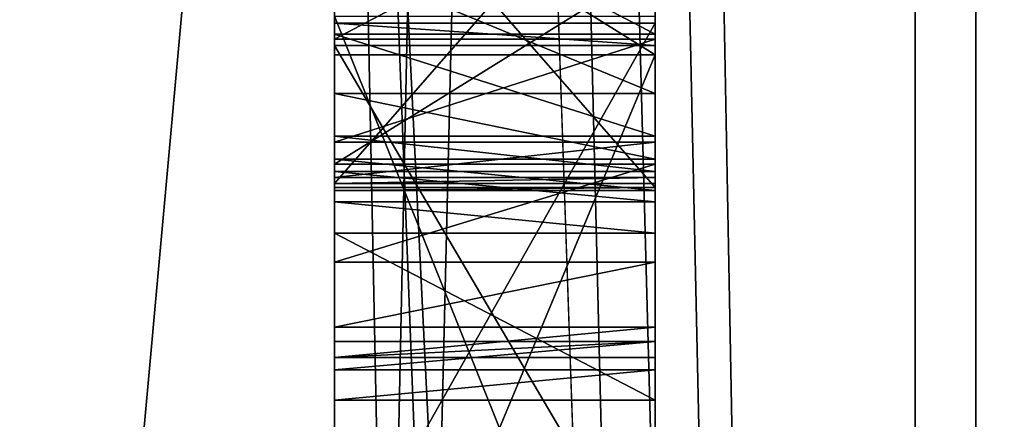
# Model space of a CAD drawing. Header units: millimetres. Extents: x -25 to 71, y -3 to 471.
# Tile 46 of 199: x 40.402 to 40.709, y 49.348 to 49.473. Entities that reach past the tile are written whole.
import ezdxf

# ---------------------------------------------------------------- set-up
doc = ezdxf.new("R2010")
doc.units = ezdxf.units.MM
doc.header["$LTSCALE"] = 65.185185
for name, color, linetype in [('101', 7, 'CONTINUOUS'), ('108', 7, 'CONTINUOUS'), ('109', 7, 'CONTINUOUS'), ('110', 7, 'CONTINUOUS'), ('111', 7, 'CONTINUOUS'), ('112', 7, 'CONTINUOUS'), ('113', 7, 'CONTINUOUS'), ('114', 7, 'CONTINUOUS'), ('117', 7, 'CONTINUOUS'), ('118', 7, 'CONTINUOUS'), ('122', 7, 'CONTINUOUS'), ('123', 7, 'CONTINUOUS'), ('125', 7, 'CONTINUOUS'), ('133', 7, 'CONTINUOUS'), ('134', 7, 'CONTINUOUS'), ('135', 7, 'CONTINUOUS'), ('136', 7, 'CONTINUOUS'), ('334', 7, 'CONTINUOUS'), ('335', 7, 'CONTINUOUS'), ('336', 7, 'CONTINUOUS'), ('337', 7, 'CONTINUOUS'), ('338', 7, 'CONTINUOUS'), ('339', 7, 'CONTINUOUS'), ('340', 7, 'CONTINUOUS'), ('352', 7, 'CONTINUOUS'), ('353', 7, 'CONTINUOUS'), ('354', 7, 'CONTINUOUS'), ('355', 7, 'CONTINUOUS'), ('356', 7, 'CONTINUOUS'), ('367', 7, 'CONTINUOUS'), ('368', 7, 'CONTINUOUS'), ('369', 7, 'CONTINUOUS'), ('370', 7, 'CONTINUOUS'), ('371', 7, 'CONTINUOUS'), ('372', 7, 'CONTINUOUS'), ('373', 7, 'CONTINUOUS'), ('374', 7, 'CONTINUOUS'), ('375', 7, 'CONTINUOUS'), ('376', 7, 'CONTINUOUS'), ('385', 7, 'CONTINUOUS'), ('395', 7, 'CONTINUOUS'), ('397', 7, 'CONTINUOUS'), ('4', 7, 'CONTINUOUS'), ('402', 7, 'CONTINUOUS'), ('403', 7, 'CONTINUOUS'), ('7', 7, 'CONTINUOUS'), ('774', 7, 'CONTINUOUS'), ('775', 7, 'CONTINUOUS'), ('779', 7, 'CONTINUOUS')]:
    doc.layers.add(name, color=color, linetype=linetype)

msp = doc.modelspace()

# ---------------------------------------------------------------- linework, layer by layer
at = {"layer": '101', "linetype": 'CONTINUOUS'}
for points in [[(40.5, 50, -21), (40.5, 37.65623, -16.98915), (0, 50, -21), (40.5, 50, -21)], [(0, 50, -21), (40.5, 37.65623, -16.98915), (7.70008, 43.89802, -20.09393), (0, 50, -21)], [(40.5, 50, 21), (0, 50, 21), (7.69988, 43.89818, 20.09397), (40.5, 50, 21)], [(14.34328, 38.63362, 17.65801), (40.5, 50, 21), (7.69988, 43.89818, 20.09397), (14.34328, 38.63362, 17.65801)], [(40.5, 37.65623, 16.98915), (40.5, 50, 21), (14.34328, 38.63362, 17.65801), (40.5, 37.65623, 16.98915)]]:
    msp.add_3dface(points, dxfattribs=at)
at = {"layer": '108', "linetype": 'CONTINUOUS'}
for points in [[(40.68118, 57.03009, -17.19714), (40.68118, 46.24891, -18.19596), (45.61021, 55.40424, -16.63253), (40.68118, 57.03009, -17.19714)], [(45.61021, 55.40424, -16.63253), (40.68118, 46.24891, -18.19596), (45.61021, 44.59576, -16.63253), (45.61021, 55.40424, -16.63253)]]:
    msp.add_3dface(points, dxfattribs=at)
at = {"layer": '109', "linetype": 'CONTINUOUS'}
for points in [[(40.7, 44.71581, -16.26307), (40.7, 55.28419, -16.26307), (45.5433, 44.71581, -16.26307), (40.7, 44.71581, -16.26307)], [(45.5433, 44.71581, -16.26307), (40.7, 55.28419, -16.26307), (45.5433, 55.28419, -16.26307), (45.5433, 44.71581, -16.26307)]]:
    msp.add_3dface(points, dxfattribs=at)
at = {"layer": '110', "linetype": 'CONTINUOUS'}
for points in [[(40.5, 55.22419, 16.07227), (40.5, 50, 16.29282), (40.5, 49.35431, 16.3381), (40.5, 55.22419, 16.07227)], [(40.5, 50.54157, 16.34106), (40.5, 55.22419, 16.07227), (40.5, 49.40637, 16.33962), (40.5, 50.54157, 16.34106)], [(40.5, 55.22419, 16.07227), (40.5, 49.35431, 16.3381), (40.5, 49.40637, 16.33962), (40.5, 55.22419, 16.07227)], [(40.5, 44.77581, -16.07227), (40.5, 50, -16.29282), (40.5, 50.61444, -16.33848), (40.5, 44.77581, -16.07227)], [(40.5, 50.55198, -16.34071), (40.5, 44.77581, -16.07227), (40.5, 50.61444, -16.33848), (40.5, 50.55198, -16.34071)], [(40.5, 49.47925, -16.34176), (40.5, 44.77581, -16.07227), (40.5, 50.55198, -16.34071), (40.5, 49.47925, -16.34176)], [(40.5, 49.5209, 16.34298), (40.5, 50.54157, 16.34106), (40.5, 49.40637, 16.33962), (40.5, 49.5209, 16.34298)], [(40.5, 50, -16.29282), (40.5, 44.77581, -16.07227), (40.5, 44.96352, -15.49483), (40.5, 50, -16.29282)], [(40.5, 50, -16.9), (40.5, 47.35529, -16.69178), (40.5, 49.46205, -16.84146), (40.5, 50, -16.9)], [(40.5, 50, -16.9), (40.5, 49.46205, -16.84146), (40.5, 49.52452, -16.84361), (40.5, 50, -16.9)], [(40.5, 44.77581, 16.07227), (40.5, 50, 16.9), (40.5, 49.42794, 16.67018), (40.5, 44.77581, 16.07227)], [(40.5, 49.42794, 16.67018), (40.5, 50, 16.9), (40.5, 49.4901, 16.68265), (40.5, 49.42794, 16.67018)], [(40.5, 44.96352, 15.49483), (40.5, 44.77581, 16.07227), (40.5, 50, 16.29282), (40.5, 44.96352, 15.49483)], [(40.5, 50, 16.29282), (40.5, 44.77581, 16.07227), (40.5, 49.35431, 16.3381), (40.5, 50, 16.29282)], [(40.5, 49.61692, 16.62251), (40.5, 49.62795, 16.60155), (40.5, 49.4295, 16.61701), (40.5, 49.61692, 16.62251)], [(40.5, 49.4295, 16.61701), (40.5, 49.62795, 16.60155), (40.5, 49.41971, 16.59544), (40.5, 49.4295, 16.61701)], [(40.5, 49.41971, 16.59544), (40.5, 49.62795, 16.60155), (40.5, 49.59796, 16.5581), (40.5, 49.41971, 16.59544)], [(40.5, 49.59578, 16.63253), (40.5, 49.61692, 16.62251), (40.5, 49.45001, 16.62826), (40.5, 49.59578, 16.63253)], [(40.5, 49.45001, 16.62826), (40.5, 49.61692, 16.62251), (40.5, 49.4295, 16.61701), (40.5, 49.45001, 16.62826)], [(40.5, 49.53518, 16.5669), (40.5, 49.41971, 16.59544), (40.5, 49.59796, 16.5581), (40.5, 49.53518, 16.5669)], [(40.5, 49.49135, 16.64011), (40.5, 49.59578, 16.63253), (40.5, 49.45001, 16.62826), (40.5, 49.49135, 16.64011)], [(40.5, 49.42065, 16.56354), (40.5, 49.41971, 16.59544), (40.5, 49.53518, 16.5669), (40.5, 49.42065, 16.56354)], [(40.5, 49.46853, 16.35209), (40.5, 49.5209, 16.34298), (40.5, 49.40637, 16.33962), (40.5, 49.46853, 16.35209)], [(40.5, 49.22428, -16.48201), (40.5, 44.77581, -16.07227), (40.5, 49.47925, -16.34176), (40.5, 49.22428, -16.48201)], [(40.5, 49.47413, -16.49061), (40.5, 49.22428, -16.48201), (40.5, 49.47925, -16.34176), (40.5, 49.47413, -16.49061)], [(40.5, 49.43667, 16.37244), (40.5, 49.46853, 16.35209), (40.5, 49.41616, 16.36119), (40.5, 49.43667, 16.37244)], [(40.5, 49.41616, 16.36119), (40.5, 49.46853, 16.35209), (40.5, 49.40637, 16.33962), (40.5, 49.41616, 16.36119)], [(40.5, 49.46205, -16.84146), (40.5, 47.35529, -16.69178), (40.5, 49.22208, -16.5458), (40.5, 49.46205, -16.84146)], [(40.5, 49.42563, 16.3934), (40.5, 49.43667, 16.37244), (40.5, 49.41616, 16.36119), (40.5, 49.42563, 16.3934)], [(40.5, 49.39733, 16.648), (40.5, 44.77581, 16.07227), (40.5, 49.42794, 16.67018), (40.5, 49.39733, 16.648)], [(40.5, 49.37713, 16.62612), (40.5, 44.77581, 16.07227), (40.5, 49.39733, 16.648), (40.5, 49.37713, 16.62612)], [(40.5, 49.36765, 16.59392), (40.5, 44.77581, 16.07227), (40.5, 49.37713, 16.62612), (40.5, 49.36765, 16.59392)], [(40.5, 49.37264, 16.42378), (40.5, 49.36378, 16.3703), (40.5, 49.36765, 16.59392), (40.5, 49.37264, 16.42378)], [(40.5, 49.35431, 16.3381), (40.5, 44.77581, 16.07227), (40.5, 49.36765, 16.59392), (40.5, 49.35431, 16.3381)], [(40.5, 49.36378, 16.3703), (40.5, 49.35431, 16.3381), (40.5, 49.36765, 16.59392), (40.5, 49.36378, 16.3703)]]:
    msp.add_3dface(points, dxfattribs=at)
at = {"layer": '111', "linetype": 'CONTINUOUS'}
for points in [[(40.68118, 57.03009, 17.19714), (45.61021, 55.40424, 16.63253), (40.68118, 46.24891, 18.19596), (40.68118, 57.03009, 17.19714)], [(45.61021, 55.40424, 16.63253), (45.61021, 44.59576, 16.63253), (40.68118, 46.24891, 18.19596), (45.61021, 55.40424, 16.63253)]]:
    msp.add_3dface(points, dxfattribs=at)
at = {"layer": '112', "linetype": 'CONTINUOUS'}
for points in [[(40.7, 55.28419, 16.26307), (40.7, 44.71581, 16.26307), (45.5433, 55.28419, 16.26307), (40.7, 55.28419, 16.26307)], [(45.5433, 55.28419, 16.26307), (40.7, 44.71581, 16.26307), (45.5433, 44.71581, 16.26307), (45.5433, 55.28419, 16.26307)]]:
    msp.add_3dface(points, dxfattribs=at)
at = {"layer": '113', "linetype": 'CONTINUOUS'}
for points in [[(40.5, 47.92624, -19.7739), (40.5, 60.65578, -16.78577), (40.71787, 57.15094, -18.7652), (40.5, 47.92624, -19.7739)], [(40.5, 60.65578, 16.78577), (40.5, 47.92624, 19.7739), (40.71787, 57.15094, 18.7652), (40.5, 60.65578, 16.78577)], [(40.5, 47.92624, -19.7739), (40.71787, 57.15094, -18.7652), (40.71787, 45.24081, -19.50945), (40.5, 47.92624, -19.7739)], [(40.5, 47.92624, 19.7739), (40.71787, 45.24081, 19.50945), (40.71787, 57.15094, 18.7652), (40.5, 47.92624, 19.7739)]]:
    msp.add_3dface(points, dxfattribs=at)
at = {"layer": '114', "linetype": 'CONTINUOUS'}
for points in [[(40.5, 56.05461, 17.7748), (40.68118, 57.03009, 17.19714), (40.68118, 46.24891, 18.19596), (40.5, 56.05461, 17.7748)], [(40.5, 49.94311, -18.77761), (40.5, 48.38964, -18.70852), (40.68118, 57.03009, -17.19714), (40.5, 49.94311, -18.77761)], [(40.5, 48.38964, -18.70852), (40.68118, 46.24891, -18.19596), (40.68118, 57.03009, -17.19714), (40.5, 48.38964, -18.70852)], [(40.5, 54.56317, 18.21481), (40.5, 56.05461, 17.7748), (40.68118, 46.24891, 18.19596), (40.5, 54.56317, 18.21481)], [(40.5, 53.04043, 18.52991), (40.5, 54.56317, 18.21481), (40.68118, 46.24891, 18.19596), (40.5, 53.04043, 18.52991)], [(40.5, 51.4969, 18.71794), (40.5, 53.04043, 18.52991), (40.68118, 46.24891, 18.19596), (40.5, 51.4969, 18.71794)], [(40.5, 49.94311, 18.77761), (40.5, 51.4969, 18.71794), (40.68118, 46.24891, 18.19596), (40.5, 49.94311, 18.77761)], [(40.5, 48.38964, 18.70852), (40.5, 49.94311, 18.77761), (40.68118, 46.24891, 18.19596), (40.5, 48.38964, 18.70852)]]:
    msp.add_3dface(points, dxfattribs=at)
at = {"layer": '117', "linetype": 'CONTINUOUS'}
for points in [[(40.7, 55.28419, -16.26307), (40.7, 44.71581, -16.26307), (40.5, 52.64471, -16.69178), (40.7, 55.28419, -16.26307)], [(40.7, 44.71581, -16.26307), (40.5, 50, -16.9), (40.5, 52.64471, -16.69178), (40.7, 44.71581, -16.26307)], [(40.7, 44.71581, -16.26307), (40.5, 47.35529, -16.69178), (40.5, 50, -16.9), (40.7, 44.71581, -16.26307)]]:
    msp.add_3dface(points, dxfattribs=at)
at = {"layer": '118', "linetype": 'CONTINUOUS'}
for points in [[(40.5, 50, 16.9), (40.7, 44.71581, 16.26307), (40.7, 55.28419, 16.26307), (40.5, 50, 16.9)], [(40.5, 50, 16.9), (40.5, 44.77581, 16.07227), (40.7, 44.71581, 16.26307), (40.5, 50, 16.9)]]:
    msp.add_3dface(points, dxfattribs=at)
at = {"layer": '122', "linetype": 'CONTINUOUS'}
for points in [[(40.6, 49.6407, -16.49634), (40.6, 49.5344, -16.55655), (40.6, 49.47193, -16.5544), (40.6, 49.6407, -16.49634)], [(40.6, 49.53659, -16.49276), (40.6, 49.6407, -16.49634), (40.6, 49.22208, -16.5458), (40.6, 49.53659, -16.49276)], [(40.6, 49.22208, -16.5458), (40.6, 49.6407, -16.49634), (40.6, 49.29496, -16.54831), (40.6, 49.22208, -16.5458)], [(40.6, 49.29496, -16.54831), (40.6, 49.6407, -16.49634), (40.6, 49.47193, -16.5544), (40.6, 49.29496, -16.54831)], [(40.6, 49.47413, -16.49061), (40.6, 49.53659, -16.49276), (40.6, 49.22208, -16.5458), (40.6, 49.47413, -16.49061)], [(40.6, 49.5344, -16.55655), (40.6, 49.52452, -16.84361), (40.6, 49.46498, -16.75641), (40.6, 49.5344, -16.55655)], [(40.6, 49.47193, -16.5544), (40.6, 49.5344, -16.55655), (40.6, 49.46498, -16.75641), (40.6, 49.47193, -16.5544)], [(40.6, 49.52452, -16.84361), (40.6, 49.46205, -16.84146), (40.6, 49.46498, -16.75641), (40.6, 49.52452, -16.84361)], [(40.6, 49.22428, -16.48201), (40.6, 49.47413, -16.49061), (40.6, 49.22208, -16.5458), (40.6, 49.22428, -16.48201)], [(40.6, 49.46205, -16.84146), (40.6, 49.22208, -16.5458), (40.6, 49.46498, -16.75641), (40.6, 49.46205, -16.84146)], [(40.6, 49.22208, -16.5458), (40.6, 49.29496, -16.54831), (40.6, 49.46498, -16.75641), (40.6, 49.22208, -16.5458)]]:
    msp.add_3dface(points, dxfattribs=at)
at = {"layer": '123', "linetype": 'CONTINUOUS'}
for points in [[(40.5, 49.46205, -16.84146), (40.5, 49.22208, -16.5458), (40.6, 49.46205, -16.84146), (40.5, 49.46205, -16.84146)], [(40.6, 49.46205, -16.84146), (40.5, 49.22208, -16.5458), (40.6, 49.22208, -16.5458), (40.6, 49.46205, -16.84146)]]:
    msp.add_3dface(points, dxfattribs=at)
at = {"layer": '125', "linetype": 'CONTINUOUS'}
for points in [[(40.5, 49.22428, -16.48201), (40.5, 49.47413, -16.49061), (40.6, 49.22428, -16.48201), (40.5, 49.22428, -16.48201)], [(40.5, 49.47413, -16.49061), (40.6, 49.47413, -16.49061), (40.6, 49.22428, -16.48201), (40.5, 49.47413, -16.49061)]]:
    msp.add_3dface(points, dxfattribs=at)
at = {"layer": '133', "linetype": 'CONTINUOUS'}
for points in [[(40.5, 49.52452, -16.84361), (40.5, 49.46205, -16.84146), (40.6, 49.46205, -16.84146), (40.5, 49.52452, -16.84361)], [(40.5, 49.52452, -16.84361), (40.6, 49.46205, -16.84146), (40.6, 49.52452, -16.84361), (40.5, 49.52452, -16.84361)]]:
    msp.add_3dface(points, dxfattribs=at)
at = {"layer": '134', "linetype": 'CONTINUOUS'}
for points in [[(40.6, 49.46498, -16.75641), (40.6, 49.29496, -16.54831), (40.5, 49.46498, -16.75641), (40.6, 49.46498, -16.75641)], [(40.6, 49.29496, -16.54831), (40.5, 49.29496, -16.54831), (40.5, 49.46498, -16.75641), (40.6, 49.29496, -16.54831)]]:
    msp.add_3dface(points, dxfattribs=at)
at = {"layer": '135', "linetype": 'CONTINUOUS'}
for points in [[(40.6, 49.47193, -16.5544), (40.6, 49.46498, -16.75641), (40.5, 49.47193, -16.5544), (40.6, 49.47193, -16.5544)], [(40.6, 49.46498, -16.75641), (40.5, 49.46498, -16.75641), (40.5, 49.47193, -16.5544), (40.6, 49.46498, -16.75641)]]:
    msp.add_3dface(points, dxfattribs=at)
at = {"layer": '136', "linetype": 'CONTINUOUS'}
for points in [[(40.6, 49.29496, -16.54831), (40.6, 49.47193, -16.5544), (40.5, 49.29496, -16.54831), (40.6, 49.29496, -16.54831)], [(40.5, 49.29496, -16.54831), (40.6, 49.47193, -16.5544), (40.5, 49.47193, -16.5544), (40.5, 49.29496, -16.54831)]]:
    msp.add_3dface(points, dxfattribs=at)
at = {"layer": '334', "linetype": 'CONTINUOUS'}
for points in [[(40.5, 49.35431, 16.3381), (40.5, 49.36378, 16.3703), (40.6, 49.36378, 16.3703), (40.5, 49.35431, 16.3381)], [(40.6, 49.35431, 16.3381), (40.5, 49.35431, 16.3381), (40.6, 49.36378, 16.3703), (40.6, 49.35431, 16.3381)]]:
    msp.add_3dface(points, dxfattribs=at)
at = {"layer": '335', "linetype": 'CONTINUOUS'}
for points in [[(40.5, 49.36378, 16.3703), (40.5, 49.37264, 16.42378), (40.6, 49.37264, 16.42378), (40.5, 49.36378, 16.3703)], [(40.6, 49.36378, 16.3703), (40.5, 49.36378, 16.3703), (40.6, 49.37264, 16.42378), (40.6, 49.36378, 16.3703)]]:
    msp.add_3dface(points, dxfattribs=at)
at = {"layer": '336', "linetype": 'CONTINUOUS'}
for points in [[(40.5, 49.37264, 16.42378), (40.5, 49.36765, 16.59392), (40.6, 49.37264, 16.42378), (40.5, 49.37264, 16.42378)], [(40.6, 49.37264, 16.42378), (40.5, 49.36765, 16.59392), (40.6, 49.36765, 16.59392), (40.6, 49.37264, 16.42378)]]:
    msp.add_3dface(points, dxfattribs=at)
at = {"layer": '337', "linetype": 'CONTINUOUS'}
for points in [[(40.5, 49.36765, 16.59392), (40.5, 49.37713, 16.62612), (40.6, 49.37713, 16.62612), (40.5, 49.36765, 16.59392)], [(40.6, 49.36765, 16.59392), (40.5, 49.36765, 16.59392), (40.6, 49.37713, 16.62612), (40.6, 49.36765, 16.59392)]]:
    msp.add_3dface(points, dxfattribs=at)
at = {"layer": '338', "linetype": 'CONTINUOUS'}
for points in [[(40.5, 49.37713, 16.62612), (40.5, 49.39733, 16.648), (40.6, 49.39733, 16.648), (40.5, 49.37713, 16.62612)], [(40.6, 49.37713, 16.62612), (40.5, 49.37713, 16.62612), (40.6, 49.39733, 16.648), (40.6, 49.37713, 16.62612)]]:
    msp.add_3dface(points, dxfattribs=at)
at = {"layer": '339', "linetype": 'CONTINUOUS'}
for points in [[(40.5, 49.39733, 16.648), (40.5, 49.42794, 16.67018), (40.6, 49.42794, 16.67018), (40.5, 49.39733, 16.648)], [(40.6, 49.39733, 16.648), (40.5, 49.39733, 16.648), (40.6, 49.42794, 16.67018), (40.6, 49.39733, 16.648)]]:
    msp.add_3dface(points, dxfattribs=at)
at = {"layer": '340', "linetype": 'CONTINUOUS'}
for points in [[(40.5, 49.42794, 16.67018), (40.5, 49.4901, 16.68265), (40.6, 49.4901, 16.68265), (40.5, 49.42794, 16.67018)], [(40.6, 49.42794, 16.67018), (40.5, 49.42794, 16.67018), (40.6, 49.4901, 16.68265), (40.6, 49.42794, 16.67018)]]:
    msp.add_3dface(points, dxfattribs=at)
at = {"layer": '352', "linetype": 'CONTINUOUS'}
for points in [[(40.5, 49.49135, 16.64011), (40.5, 49.45001, 16.62826), (40.6, 49.45001, 16.62826), (40.5, 49.49135, 16.64011)], [(40.6, 49.49135, 16.64011), (40.5, 49.49135, 16.64011), (40.6, 49.45001, 16.62826), (40.6, 49.49135, 16.64011)]]:
    msp.add_3dface(points, dxfattribs=at)
at = {"layer": '353', "linetype": 'CONTINUOUS'}
for points in [[(40.5, 49.45001, 16.62826), (40.5, 49.4295, 16.61701), (40.6, 49.4295, 16.61701), (40.5, 49.45001, 16.62826)], [(40.6, 49.45001, 16.62826), (40.5, 49.45001, 16.62826), (40.6, 49.4295, 16.61701), (40.6, 49.45001, 16.62826)]]:
    msp.add_3dface(points, dxfattribs=at)
at = {"layer": '354', "linetype": 'CONTINUOUS'}
for points in [[(40.5, 49.4295, 16.61701), (40.5, 49.41971, 16.59544), (40.6, 49.41971, 16.59544), (40.5, 49.4295, 16.61701)], [(40.6, 49.4295, 16.61701), (40.5, 49.4295, 16.61701), (40.6, 49.41971, 16.59544), (40.6, 49.4295, 16.61701)]]:
    msp.add_3dface(points, dxfattribs=at)
at = {"layer": '355', "linetype": 'CONTINUOUS'}
for points in [[(40.5, 49.41971, 16.59544), (40.5, 49.42065, 16.56354), (40.6, 49.42065, 16.56354), (40.5, 49.41971, 16.59544)], [(40.6, 49.41971, 16.59544), (40.5, 49.41971, 16.59544), (40.6, 49.42065, 16.56354), (40.6, 49.41971, 16.59544)]]:
    msp.add_3dface(points, dxfattribs=at)
at = {"layer": '356', "linetype": 'CONTINUOUS'}
for points in [[(40.5, 49.42065, 16.56354), (40.5, 49.53518, 16.5669), (40.6, 49.42065, 16.56354), (40.5, 49.42065, 16.56354)], [(40.6, 49.42065, 16.56354), (40.5, 49.53518, 16.5669), (40.6, 49.53518, 16.5669), (40.6, 49.42065, 16.56354)]]:
    msp.add_3dface(points, dxfattribs=at)
at = {"layer": '367', "linetype": 'CONTINUOUS'}
for points in [[(40.5, 49.5209, 16.34298), (40.5, 49.46853, 16.35209), (40.6, 49.46853, 16.35209), (40.5, 49.5209, 16.34298)], [(40.6, 49.5209, 16.34298), (40.5, 49.5209, 16.34298), (40.6, 49.46853, 16.35209), (40.6, 49.5209, 16.34298)]]:
    msp.add_3dface(points, dxfattribs=at)
at = {"layer": '368', "linetype": 'CONTINUOUS'}
for points in [[(40.5, 49.46853, 16.35209), (40.5, 49.43667, 16.37244), (40.6, 49.43667, 16.37244), (40.5, 49.46853, 16.35209)], [(40.6, 49.46853, 16.35209), (40.5, 49.46853, 16.35209), (40.6, 49.43667, 16.37244), (40.6, 49.46853, 16.35209)]]:
    msp.add_3dface(points, dxfattribs=at)
at = {"layer": '369', "linetype": 'CONTINUOUS'}
for points in [[(40.5, 49.43667, 16.37244), (40.5, 49.42563, 16.3934), (40.6, 49.42563, 16.3934), (40.5, 49.43667, 16.37244)], [(40.6, 49.43667, 16.37244), (40.5, 49.43667, 16.37244), (40.6, 49.42563, 16.3934), (40.6, 49.43667, 16.37244)]]:
    msp.add_3dface(points, dxfattribs=at)
at = {"layer": '370', "linetype": 'CONTINUOUS'}
for points in [[(40.5, 49.42563, 16.3934), (40.5, 49.41616, 16.36119), (40.6, 49.41616, 16.36119), (40.5, 49.42563, 16.3934)], [(40.6, 49.42563, 16.3934), (40.5, 49.42563, 16.3934), (40.6, 49.41616, 16.36119), (40.6, 49.42563, 16.3934)]]:
    msp.add_3dface(points, dxfattribs=at)
at = {"layer": '371', "linetype": 'CONTINUOUS'}
for points in [[(40.5, 49.41616, 16.36119), (40.5, 49.40637, 16.33962), (40.6, 49.40637, 16.33962), (40.5, 49.41616, 16.36119)], [(40.6, 49.41616, 16.36119), (40.5, 49.41616, 16.36119), (40.6, 49.40637, 16.33962), (40.6, 49.41616, 16.36119)]]:
    msp.add_3dface(points, dxfattribs=at)
at = {"layer": '372', "linetype": 'CONTINUOUS'}
for points in [[(40.5, 49.40637, 16.33962), (40.5, 49.35431, 16.3381), (40.6, 49.35431, 16.3381), (40.5, 49.40637, 16.33962)], [(40.5, 49.40637, 16.33962), (40.6, 49.35431, 16.3381), (40.6, 49.40637, 16.33962), (40.5, 49.40637, 16.33962)]]:
    msp.add_3dface(points, dxfattribs=at)
at = {"layer": '373', "linetype": 'CONTINUOUS'}
for points in [[(40.6, 49.42189, 16.52101), (40.5, 49.42189, 16.52101), (40.6, 49.42376, 16.4572), (40.6, 49.42189, 16.52101)], [(40.6, 49.42376, 16.4572), (40.5, 49.42189, 16.52101), (40.5, 49.42376, 16.4572), (40.6, 49.42376, 16.4572)]]:
    msp.add_3dface(points, dxfattribs=at)
at = {"layer": '374', "linetype": 'CONTINUOUS'}
for points in [[(40.6, 49.42376, 16.4572), (40.5, 49.42376, 16.4572), (40.6, 49.4348, 16.43624), (40.6, 49.42376, 16.4572)], [(40.6, 49.4348, 16.43624), (40.5, 49.42376, 16.4572), (40.5, 49.4348, 16.43624), (40.6, 49.4348, 16.43624)]]:
    msp.add_3dface(points, dxfattribs=at)
at = {"layer": '375', "linetype": 'CONTINUOUS'}
for points in [[(40.6, 49.4348, 16.43624), (40.5, 49.4348, 16.43624), (40.6, 49.46697, 16.40526), (40.6, 49.4348, 16.43624)], [(40.6, 49.46697, 16.40526), (40.5, 49.4348, 16.43624), (40.5, 49.46697, 16.40526), (40.6, 49.46697, 16.40526)]]:
    msp.add_3dface(points, dxfattribs=at)
at = {"layer": '376', "linetype": 'CONTINUOUS'}
for points in [[(40.6, 49.46697, 16.40526), (40.5, 49.46697, 16.40526), (40.6, 49.51965, 16.38551), (40.6, 49.46697, 16.40526)], [(40.6, 49.51965, 16.38551), (40.5, 49.46697, 16.40526), (40.5, 49.51965, 16.38551), (40.6, 49.51965, 16.38551)]]:
    msp.add_3dface(points, dxfattribs=at)
at = {"layer": '385', "linetype": 'CONTINUOUS'}
for points in [[(40.5, 49.42189, 16.52101), (40.6, 49.42189, 16.52101), (40.6, 49.53643, 16.52436), (40.5, 49.42189, 16.52101)], [(40.5, 49.42189, 16.52101), (40.6, 49.53643, 16.52436), (40.5, 49.53643, 16.52436), (40.5, 49.42189, 16.52101)]]:
    msp.add_3dface(points, dxfattribs=at)
at = {"layer": '395', "linetype": 'CONTINUOUS'}
for points in [[(40.6, 45.01876, -15.33067), (41.45359, 54.82895, -14.86197), (40.6, 54.98124, -15.33067), (40.6, 45.01876, -15.33067)], [(41.45359, 45.17105, -14.86197), (41.45359, 54.82895, -14.86197), (40.6, 45.01876, -15.33067), (41.45359, 45.17105, -14.86197)]]:
    msp.add_3dface(points, dxfattribs=at)
at = {"layer": '397', "linetype": 'CONTINUOUS'}
for points in [[(41.45359, 54.82895, 14.86197), (41.45359, 45.17105, 14.86197), (40.6, 54.98124, 15.33067), (41.45359, 54.82895, 14.86197)], [(40.6, 54.98124, 15.33067), (41.45359, 45.17105, 14.86197), (40.6, 45.01876, 15.33067), (40.6, 54.98124, 15.33067)]]:
    msp.add_3dface(points, dxfattribs=at)
at = {"layer": '4', "color": 7, "linetype": 'CONTINUOUS', "true_color": 0x0833a0}
for points in [[(40.5, 47.92624, -19.7739), (40.5, 50, -21), (40.5, 60.65578, -16.78577), (40.5, 47.92624, -19.7739)], [(40.5, 60.65578, 16.78577), (40.5, 50, 21), (40.5, 47.92624, 19.7739), (40.5, 60.65578, 16.78577)], [(40.5, 47.06664, 18.51913), (40.5, 50, 18.75), (40.5, 48.38964, 18.70852), (40.5, 47.06664, 18.51913)], [(40.5, 48.38964, 18.70852), (40.5, 50, 18.75), (40.5, 49.94311, 18.77761), (40.5, 48.38964, 18.70852)], [(40.5, 50, -18.75), (40.5, 38.97891, -15.16898), (40.5, 49.94311, -18.77761), (40.5, 50, -18.75)], [(40.5, 37.65623, -16.98915), (40.5, 50, -21), (40.5, 47.92624, -19.7739), (40.5, 37.65623, -16.98915)], [(40.5, 50, 21), (40.5, 37.65623, 16.98915), (40.5, 47.92624, 19.7739), (40.5, 50, 21)], [(40.5, 49.94311, -18.77761), (40.5, 38.97891, -15.16898), (40.5, 48.38964, -18.70852), (40.5, 49.94311, -18.77761)]]:
    msp.add_3dface(points, dxfattribs=at)
at = {"layer": '402', "linetype": 'CONTINUOUS'}
for points in [[(40.5, 50, -16.29282), (40.6, 45.01876, -15.33067), (40.6, 54.98124, -15.33067), (40.5, 50, -16.29282)], [(40.5, 50, -16.29282), (40.5, 44.96352, -15.49483), (40.6, 45.01876, -15.33067), (40.5, 50, -16.29282)]]:
    msp.add_3dface(points, dxfattribs=at)
at = {"layer": '403', "linetype": 'CONTINUOUS'}
for points in [[(40.5, 50, 16.29282), (40.6, 54.98124, 15.33067), (40.6, 45.01876, 15.33067), (40.5, 50, 16.29282)], [(40.5, 44.96352, 15.49483), (40.5, 50, 16.29282), (40.6, 45.01876, 15.33067), (40.5, 44.96352, 15.49483)]]:
    msp.add_3dface(points, dxfattribs=at)
at = {"layer": '7', "color": 7, "linetype": 'CONTINUOUS', "true_color": 0x0833a0}
for points in [[(39.5, 50, 18.75), (40.5, 50, 18.75), (40.5, 47.06664, 18.51913), (39.5, 50, 18.75)], [(39.5, 50, 18.75), (40.5, 47.06664, 18.51913), (40.5, 44.20559, 17.83219), (39.5, 50, 18.75)], [(39.5, 50, 18.75), (40.5, 44.20559, 17.83219), (40.5, 41.48734, 16.7062), (39.5, 50, 18.75)], [(39.5, 50, 18.75), (40.5, 41.48734, 16.7062), (40.5, 38.97891, 15.16898), (39.5, 50, 18.75)], [(39.5, 50, 18.75), (40.5, 38.97891, 15.16898), (39.5, 38.97888, 15.16896), (39.5, 50, 18.75)], [(40.5, 50, -18.75), (39.5, 50, -18.75), (39.5, 38.97888, -15.16896), (40.5, 50, -18.75)], [(40.5, 38.97891, -15.16898), (40.5, 50, -18.75), (39.5, 38.97888, -15.16896), (40.5, 38.97891, -15.16898)]]:
    msp.add_3dface(points, dxfattribs=at)
at = {"layer": '774', "linetype": 'CONTINUOUS'}
msp.add_3dface([(40.5, 49.46498, -16.75641), (40.5, 49.29496, -16.54831), (40.5, 49.47193, -16.5544), (40.5, 49.46498, -16.75641)], dxfattribs=at)
at = {"layer": '775', "linetype": 'CONTINUOUS'}
for points in [[(40.5, 49.42376, 16.4572), (40.5, 49.42189, 16.52101), (40.5, 49.53643, 16.52436), (40.5, 49.42376, 16.4572)], [(40.5, 49.4348, 16.43624), (40.5, 49.42376, 16.4572), (40.5, 49.53643, 16.52436), (40.5, 49.4348, 16.43624)], [(40.5, 49.46697, 16.40526), (40.5, 49.4348, 16.43624), (40.5, 49.53643, 16.52436), (40.5, 49.46697, 16.40526)], [(40.5, 49.51965, 16.38551), (40.5, 49.46697, 16.40526), (40.5, 49.53643, 16.52436), (40.5, 49.51965, 16.38551)]]:
    msp.add_3dface(points, dxfattribs=at)
at = {"layer": '779', "linetype": 'CONTINUOUS'}
for points in [[(40.6, 49.39733, 16.648), (40.6, 49.64691, 16.66596), (40.6, 49.66836, 16.6453), (40.6, 49.39733, 16.648)], [(40.6, 49.39733, 16.648), (40.6, 49.66836, 16.6453), (40.6, 49.55382, 16.64194), (40.6, 49.39733, 16.648)], [(40.6, 49.39733, 16.648), (40.6, 49.42794, 16.67018), (40.6, 49.64691, 16.66596), (40.6, 49.39733, 16.648)], [(40.6, 49.42794, 16.67018), (40.6, 49.62577, 16.67598), (40.6, 49.64691, 16.66596), (40.6, 49.42794, 16.67018)], [(40.6, 49.64522, 16.36791), (40.6, 49.62471, 16.35667), (40.6, 49.43667, 16.37244), (40.6, 49.64522, 16.36791)], [(40.6, 49.64522, 16.36791), (40.6, 49.43667, 16.37244), (40.6, 49.51965, 16.38551), (40.6, 49.64522, 16.36791)], [(40.6, 49.42065, 16.56354), (40.6, 49.59796, 16.5581), (40.6, 49.64024, 16.53805), (40.6, 49.42065, 16.56354)], [(40.6, 49.42065, 16.56354), (40.6, 49.64024, 16.53805), (40.6, 49.53643, 16.52436), (40.6, 49.42065, 16.56354)], [(40.6, 49.42794, 16.67018), (40.6, 49.4901, 16.68265), (40.6, 49.62577, 16.67598), (40.6, 49.42794, 16.67018)], [(40.6, 49.62471, 16.35667), (40.6, 49.58338, 16.34481), (40.6, 49.46853, 16.35209), (40.6, 49.62471, 16.35667)], [(40.6, 49.62471, 16.35667), (40.6, 49.46853, 16.35209), (40.6, 49.43667, 16.37244), (40.6, 49.62471, 16.35667)], [(40.6, 49.42065, 16.56354), (40.6, 49.53518, 16.5669), (40.6, 49.59796, 16.5581), (40.6, 49.42065, 16.56354)], [(40.6, 49.58338, 16.34481), (40.6, 49.5209, 16.34298), (40.6, 49.46853, 16.35209), (40.6, 49.58338, 16.34481)], [(40.6, 49.39733, 16.648), (40.6, 49.55382, 16.64194), (40.6, 49.49135, 16.64011), (40.6, 49.39733, 16.648)], [(40.6, 49.42189, 16.52101), (40.6, 49.42065, 16.56354), (40.6, 49.53643, 16.52436), (40.6, 49.42189, 16.52101)], [(40.6, 49.43667, 16.37244), (40.6, 49.42563, 16.3934), (40.6, 49.51965, 16.38551), (40.6, 49.43667, 16.37244)], [(40.6, 49.42563, 16.3934), (40.6, 49.46697, 16.40526), (40.6, 49.51965, 16.38551), (40.6, 49.42563, 16.3934)], [(40.6, 49.39733, 16.648), (40.6, 49.49135, 16.64011), (40.6, 49.45001, 16.62826), (40.6, 49.39733, 16.648)], [(40.6, 49.42563, 16.3934), (40.6, 49.37264, 16.42378), (40.6, 49.46697, 16.40526), (40.6, 49.42563, 16.3934)], [(40.6, 49.37264, 16.42378), (40.6, 49.4348, 16.43624), (40.6, 49.46697, 16.40526), (40.6, 49.37264, 16.42378)], [(40.6, 49.37713, 16.62612), (40.6, 49.39733, 16.648), (40.6, 49.45001, 16.62826), (40.6, 49.37713, 16.62612)], [(40.6, 49.37713, 16.62612), (40.6, 49.45001, 16.62826), (40.6, 49.4295, 16.61701), (40.6, 49.37713, 16.62612)], [(40.6, 49.37264, 16.42378), (40.6, 49.42376, 16.4572), (40.6, 49.4348, 16.43624), (40.6, 49.37264, 16.42378)], [(40.6, 49.37713, 16.62612), (40.6, 49.4295, 16.61701), (40.6, 49.41971, 16.59544), (40.6, 49.37713, 16.62612)], [(40.6, 49.36378, 16.3703), (40.6, 49.37264, 16.42378), (40.6, 49.42563, 16.3934), (40.6, 49.36378, 16.3703)], [(40.6, 49.36378, 16.3703), (40.6, 49.42563, 16.3934), (40.6, 49.41616, 16.36119), (40.6, 49.36378, 16.3703)], [(40.6, 49.37264, 16.42378), (40.6, 49.36765, 16.59392), (40.6, 49.42376, 16.4572), (40.6, 49.37264, 16.42378)], [(40.6, 49.36765, 16.59392), (40.6, 49.42189, 16.52101), (40.6, 49.42376, 16.4572), (40.6, 49.36765, 16.59392)], [(40.6, 49.36765, 16.59392), (40.6, 49.42065, 16.56354), (40.6, 49.42189, 16.52101), (40.6, 49.36765, 16.59392)], [(40.6, 49.36765, 16.59392), (40.6, 49.41971, 16.59544), (40.6, 49.42065, 16.56354), (40.6, 49.36765, 16.59392)], [(40.6, 49.36765, 16.59392), (40.6, 49.37713, 16.62612), (40.6, 49.41971, 16.59544), (40.6, 49.36765, 16.59392)], [(40.6, 49.36378, 16.3703), (40.6, 49.41616, 16.36119), (40.6, 49.40637, 16.33962), (40.6, 49.36378, 16.3703)], [(40.6, 49.35431, 16.3381), (40.6, 49.36378, 16.3703), (40.6, 49.40637, 16.33962), (40.6, 49.35431, 16.3381)]]:
    msp.add_3dface(points, dxfattribs=at)

doc.saveas('drawing.dxf')
